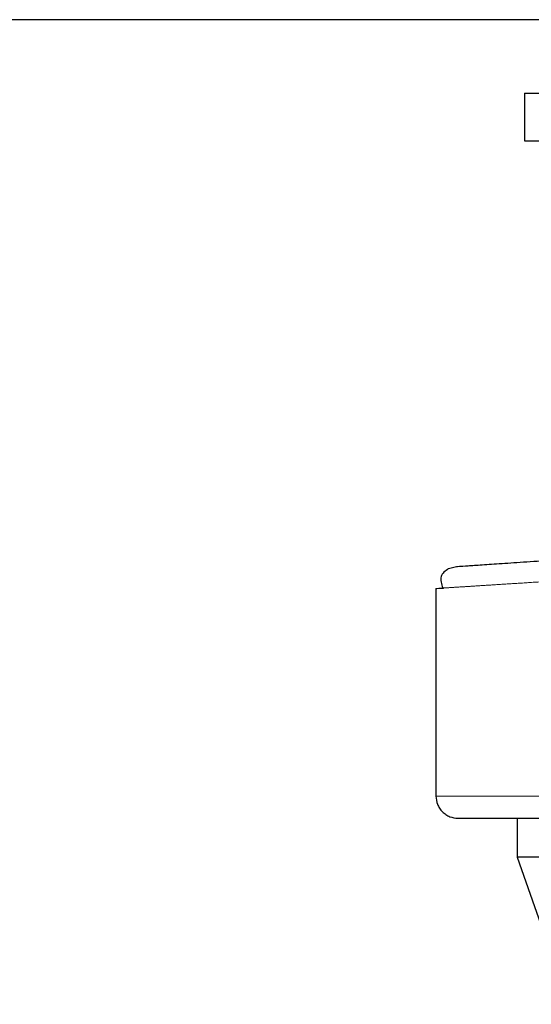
# Model space of a CAD drawing. Header units: millimetres. Extents: x 22 to 263, y 70 to 159.
# Tile 53 of 74: x 197.05 to 198.25, y 70.3 to 72.62. Entities that reach past the tile are written whole.
import ezdxf

# ---------------------------------------------------------------- set-up
doc = ezdxf.new("R2010")
doc.units = ezdxf.units.MM
doc.linetypes.add('PHANTOM', pattern=[12.7, 6.35, -1.27, 1.27, -1.27, 1.27, -1.27])

msp = doc.modelspace()

# ---------------------------------------------------------------- linework, layer by layer
at = {"color": 7, "linetype": 'Continuous', "lineweight": 25}
for p, q in [((198.7041, 72.6233), (166.786, 72.6233)), ((198.2369, 72.4498), (198.2369, 72.3382)), ((198.2369, 72.4498), (199.8332, 72.4498)), ((198.2369, 72.3382), (199.8332, 72.3382)), ((198.0584, 71.3303), (198.0773, 71.3352)), ((198.0287, 71.2832), (198.0287, 70.7941)), ((198.2196, 70.742), (198.2196, 70.6507)), ((198.2196, 70.6507), (198.341, 70.3037)), ((199.7556, 70.6507), (198.2196, 70.6507))]:
    msp.add_line(p, q, dxfattribs=at)
at = {"color": 8, "linetype": 'PHANTOM', "lineweight": 18}
msp.add_line((199.035, 70.7941), (198.0287, 70.7941), dxfattribs=at)
at = {"color": 7, "linetype": 'Continuous', "lineweight": 25}
for points, knots in [([(198.0773, 71.3352), (198.0786, 71.3353), (198.0812, 71.3354), (198.1023, 71.3369), (198.1357, 71.3391), (198.1822, 71.3422), (198.2406, 71.3461), (198.3103, 71.3508), (198.3904, 71.3562), (198.4795, 71.3621), (198.5765, 71.3686), (198.6801, 71.3756), (198.7885, 71.3829), (198.8634, 71.3879), (198.9009, 71.3904)], [0, 0, 0, 0, 0.083258, 0.166489, 0.249769, 0.333057, 0.416331, 0.499665, 0.583014, 0.666352, 0.749752, 0.833163, 0.916555, 1, 1, 1, 1]), ([(198.0584, 71.3303), (198.0508, 71.3246), (198.0353, 71.3132), (198.0416, 71.2939), (198.0448, 71.2843)], [0, 0, 0, 0, 0.496203, 1, 1, 1, 1]), ([(198.0287, 71.2832), (198.0295, 71.2833), (198.0307, 71.2834), (198.0423, 71.2841), (198.0462, 71.2844)], [0, 0, 0, 0, 0.670658, 1, 1, 1, 1]), ([(198.0287, 70.7941), (198.0294, 70.7875), (198.0305, 70.7774), (198.037, 70.7653), (198.0437, 70.757), (198.052, 70.7503), (198.0641, 70.7438), (198.0742, 70.7427), (198.0808, 70.742)], [0, 0, 0, 0, 0.239458, 0.368364, 0.499999, 0.631643, 0.760548, 1, 1, 1, 1]), ([(198.0808, 70.742), (198.0822, 70.742), (198.085, 70.742), (198.1078, 70.742), (198.1431, 70.742), (198.1906, 70.742), (198.2481, 70.742), (198.3137, 70.742), (198.3851, 70.742), (198.4678, 70.742), (198.5613, 70.742), (198.6643, 70.742), (198.7639, 70.742), (198.8589, 70.742), (198.9485, 70.742), (199.0068, 70.742), (199.035, 70.742)], [0, 0, 0, 0, 0.079466, 0.158318, 0.23597, 0.311891, 0.385617, 0.456774, 0.525075, 0.590319, 0.671985, 0.748283, 0.819301, 0.883239, 0.943491, 1, 1, 1, 1])]:
    msp.add_open_spline(points, degree=3, knots=knots, dxfattribs=at)
at = {"color": 8, "linetype": 'PHANTOM', "lineweight": 18}
msp.add_open_spline([(198.0462, 71.2844), (198.0494, 71.2846), (198.0592, 71.2852), (198.0874, 71.287), (198.1259, 71.2894), (198.1681, 71.2921), (198.218, 71.2953), (198.2737, 71.2988), (198.3348, 71.3027), (198.401, 71.3069), (198.475, 71.3116), (198.5533, 71.3166), (198.636, 71.3218), (198.7185, 71.3271), (198.8063, 71.3327), (198.8656, 71.3364), (198.8972, 71.3385)], degree=3, knots=[0, 0, 0, 0, 0.04866, 0.144303, 0.213643, 0.284263, 0.356165, 0.429349, 0.496645, 0.566616, 0.639265, 0.714593, 0.783455, 0.857281, 0.924024, 1, 1, 1, 1], dxfattribs=at)

doc.saveas('drawing.dxf')
